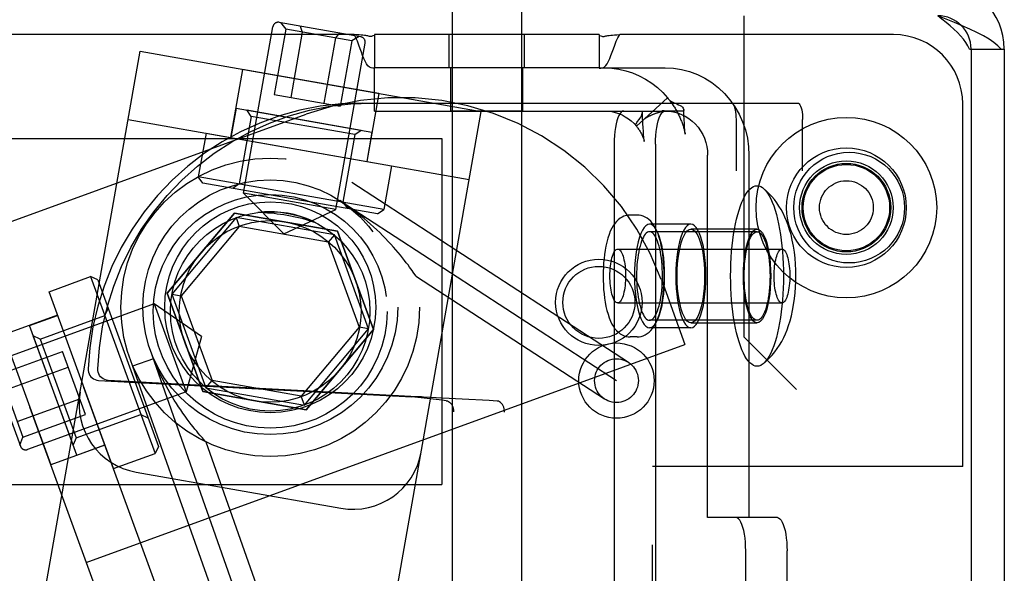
# Model space of a CAD drawing. Header units: inches. Extents: x 0 to 236, y 0 to 153.
# Tile 29 of 35: x 172.93 to 174.7, y 52.48 to 53.48. Entities that reach past the tile are written whole.
import ezdxf

# ---------------------------------------------------------------- set-up
doc = ezdxf.new("R2010")
doc.units = ezdxf.units.IN
doc.header["$LTSCALE"] = 12.986111
doc.header["$MEASUREMENT"] = 0
doc.linetypes.add('HIDDEN', pattern=[0.2, 0.1, -0.1])
for name, color, linetype in [('02___PRT_ALL_AXES', 7, 'CONTINUOUS'), ('03___PRT_ALL_CURVES', 7, 'CONTINUOUS'), ('DEFAULT_2', 8, 'HIDDEN')]:
    doc.layers.add(name, color=color, linetype=linetype)

msp = doc.modelspace()

# ---------------------------------------------------------------- linework, layer by layer
at = {"layer": '02___PRT_ALL_AXES', "color": 8, "linetype": 'HIDDEN'}
for p, q in [((173.7058, 53.5036), (173.7058, 50.0536)), ((173.8308, 53.5036), (173.8308, 50.0536)), ((174.2323, 53.4876), (174.2323, 52.9076)), ((173.7003, 53.3936), (173.7003, 53.4536)), ((173.8363, 53.4536), (173.7003, 53.4536)), ((173.8363, 53.3936), (173.8363, 53.4536)), ((173.3275, 53.3909), (173.3058, 53.2678)), ((173.5737, 53.3475), (173.3275, 53.3909)), ((173.8363, 53.3936), (173.7003, 53.3936)), ((173.7033, 53.3156), (173.7033, 53.3936)), ((173.8333, 53.3156), (173.8333, 53.3936)), ((173.5737, 53.3475), (173.552, 53.2244)), ((173.3157, 53.3209), (173.3063, 53.2678)), ((173.3157, 53.3209), (173.5609, 53.2777)), ((173.8333, 53.3156), (173.7033, 53.3156)), ((174.6273, 52.6736), (174.6273, 53.3286)), ((173.2615, 53.2757), (173.2476, 53.1969)), ((173.2615, 53.2757), (173.5963, 53.2166)), ((173.5609, 53.2777), (173.5515, 53.2245)), ((173.5963, 53.2166), (173.5824, 53.1378)), ((173.3127, 53.1313), (173.1911, 52.9865)), ((173.4989, 53.0985), (173.3127, 53.1313)), ((174.0395, 53.1276), (174.0271, 53.1276)), ((174.1366, 53.1111), (174.062, 53.1111)), ((174.2561, 53.1021), (174.1366, 53.1021)), ((173.5635, 52.9208), (173.4989, 53.0985)), ((172.9781, 52.9892), (173.0532, 53.0166)), ((173.0944, 52.6697), (172.9781, 52.9892)), ((173.1911, 52.9865), (173.2558, 52.8088)), ((172.9935, 52.947), (172.8957, 52.9114)), ((172.9429, 52.928), (172.9936, 52.9465)), ((173.0281, 52.694), (172.9429, 52.928)), ((174.1366, 52.9241), (174.062, 52.9241)), ((174.1366, 52.9331), (174.2561, 52.9331)), ((172.8957, 52.9114), (172.9812, 52.6765)), ((173.442, 52.776), (173.5635, 52.9208)), ((174.0395, 52.9076), (174.0271, 52.9076)), ((174.3273, 52.8126), (174.2323, 52.9076)), ((173.2558, 52.8088), (173.442, 52.776)), ((174.3273, 51.0946), (174.3273, 52.8126)), ((173.079, 52.712), (172.9812, 52.6765)), ((173.0281, 52.694), (173.0788, 52.7125)), ((173.0944, 52.6697), (173.1695, 52.6971)), ((174.0673, 51.2336), (174.0673, 52.6736)), ((174.6273, 52.6736), (174.0673, 52.6736))]:
    msp.add_line(p, q, dxfattribs=at)
for points in [[(173.4595, 53.1138), (173.4541, 53.1165), (173.4486, 53.1189), (173.4431, 53.1212), (173.4375, 53.1233), (173.4318, 53.1252), (173.4261, 53.1269), (173.4203, 53.1284), (173.4145, 53.1298), (173.4086, 53.1309), (173.4027, 53.1319), (173.3967, 53.1326), (173.3908, 53.1331), (173.3848, 53.1335), (173.3788, 53.1336), (173.3728, 53.1336), (173.3668, 53.1333), (173.3609, 53.1329), (173.3549, 53.1322)], [(173.4595, 53.1138), (173.4539, 53.1156), (173.4484, 53.1174), (173.4427, 53.119), (173.437, 53.1206), (173.4313, 53.122), (173.4255, 53.1234), (173.4196, 53.1247), (173.4138, 53.1259), (173.4079, 53.127), (173.402, 53.128), (173.3961, 53.1289), (173.3901, 53.1296), (173.3842, 53.1303), (173.3783, 53.1309), (173.3724, 53.1314), (173.3666, 53.1318), (173.3607, 53.1321), (173.3549, 53.1322)], [(174.062, 53.1111), (174.0587, 53.1104), (174.0554, 53.1084), (174.0523, 53.1051), (174.0493, 53.1004), (174.0464, 53.0946), (174.0438, 53.0876), (174.0415, 53.0796), (174.0395, 53.0708), (174.0378, 53.0611), (174.0364, 53.0508), (174.0354, 53.04), (174.0348, 53.0289), (174.0346, 53.0176), (174.0348, 53.0064), (174.0354, 52.9953), (174.0364, 52.9845), (174.0378, 52.9742), (174.0395, 52.9645), (174.0415, 52.9556), (174.0438, 52.9477), (174.0464, 52.9407), (174.0493, 52.9349), (174.0523, 52.9302), (174.0554, 52.9269), (174.0587, 52.9248), (174.062, 52.9241)], [(174.062, 52.9241), (174.0653, 52.9248), (174.0685, 52.9269), (174.0717, 52.9302), (174.0747, 52.9349), (174.0775, 52.9407), (174.0801, 52.9477), (174.0824, 52.9556), (174.0845, 52.9645), (174.0862, 52.9742), (174.0875, 52.9845), (174.0885, 52.9953), (174.0891, 53.0064), (174.0893, 53.0176), (174.0891, 53.0289), (174.0885, 53.04), (174.0875, 53.0508), (174.0862, 53.0611), (174.0845, 53.0708), (174.0824, 53.0796), (174.0801, 53.0876), (174.0775, 53.0946), (174.0747, 53.1004), (174.0717, 53.1051), (174.0685, 53.1084), (174.0653, 53.1104), (174.062, 53.1111)], [(174.1366, 53.1111), (174.1332, 53.1104), (174.13, 53.1084), (174.1269, 53.1051), (174.1239, 53.1004), (174.121, 53.0946), (174.1184, 53.0876), (174.1161, 53.0796), (174.1141, 53.0708), (174.1124, 53.0611), (174.111, 53.0508), (174.11, 53.04), (174.1094, 53.0289), (174.1092, 53.0176), (174.1094, 53.0064), (174.11, 52.9953), (174.111, 52.9845), (174.1124, 52.9742), (174.1141, 52.9645), (174.1161, 52.9556), (174.1184, 52.9477), (174.121, 52.9407), (174.1239, 52.9349), (174.1269, 52.9302), (174.13, 52.9269), (174.1332, 52.9248), (174.1366, 52.9241)], [(174.1366, 52.9331), (174.1333, 52.9339), (174.1302, 52.936), (174.1271, 52.9396), (174.1242, 52.9445), (174.1215, 52.9506), (174.1191, 52.9579), (174.117, 52.9662), (174.1152, 52.9754), (174.1137, 52.9853), (174.1127, 52.9958), (174.1121, 53.0066), (174.1119, 53.0176), (174.1121, 53.0287), (174.1127, 53.0395), (174.1137, 53.05), (174.1152, 53.0599), (174.117, 53.0691), (174.1191, 53.0774), (174.1215, 53.0847), (174.1242, 53.0908), (174.1271, 53.0957), (174.1302, 53.0993), (174.1333, 53.1014), (174.1366, 53.1021)], [(174.1366, 52.9241), (174.1399, 52.9248), (174.1431, 52.9269), (174.1463, 52.9302), (174.1493, 52.9349), (174.1521, 52.9407), (174.1547, 52.9477), (174.157, 52.9556), (174.1591, 52.9645), (174.1608, 52.9742), (174.1621, 52.9845), (174.1631, 52.9953), (174.1637, 53.0064), (174.1639, 53.0176), (174.1637, 53.0289), (174.1631, 53.04), (174.1621, 53.0508), (174.1608, 53.0611), (174.1591, 53.0708), (174.157, 53.0796), (174.1547, 53.0876), (174.1521, 53.0946), (174.1493, 53.1004), (174.1463, 53.1051), (174.1431, 53.1084), (174.1399, 53.1104), (174.1366, 53.1111)], [(174.1366, 53.1021), (174.1398, 53.1014), (174.143, 53.0993), (174.146, 53.0957), (174.1489, 53.0908), (174.1516, 53.0847), (174.154, 53.0774), (174.1562, 53.0691), (174.158, 53.0599), (174.1594, 53.05), (174.1604, 53.0395), (174.1611, 53.0287), (174.1613, 53.0176), (174.1611, 53.0066), (174.1604, 52.9958), (174.1594, 52.9853), (174.158, 52.9754), (174.1562, 52.9662), (174.154, 52.9579), (174.1516, 52.9506), (174.1489, 52.9445), (174.146, 52.9396), (174.143, 52.936), (174.1398, 52.9339), (174.1366, 52.9331)], [(174.2561, 52.9331), (174.2529, 52.9339), (174.2497, 52.936), (174.2467, 52.9396), (174.2438, 52.9445), (174.2411, 52.9506), (174.2386, 52.9579), (174.2365, 52.9662), (174.2347, 52.9754), (174.2333, 52.9853), (174.2322, 52.9958), (174.2316, 53.0066), (174.2314, 53.0176), (174.2316, 53.0287), (174.2322, 53.0395), (174.2333, 53.05), (174.2347, 53.0599), (174.2365, 53.0691), (174.2386, 53.0774), (174.2411, 53.0847), (174.2438, 53.0908), (174.2467, 53.0957), (174.2497, 53.0993), (174.2529, 53.1014), (174.2561, 53.1021)], [(174.2561, 53.1021), (174.2594, 53.1014), (174.2625, 53.0993), (174.2656, 53.0957), (174.2685, 53.0908), (174.2711, 53.0847), (174.2736, 53.0774), (174.2757, 53.0691), (174.2775, 53.0599), (174.2789, 53.05), (174.28, 53.0395), (174.2806, 53.0287), (174.2808, 53.0176), (174.2806, 53.0066), (174.28, 52.9958), (174.2789, 52.9853), (174.2775, 52.9754), (174.2757, 52.9662), (174.2736, 52.9579), (174.2711, 52.9506), (174.2685, 52.9445), (174.2656, 52.9396), (174.2625, 52.936), (174.2594, 52.9339), (174.2561, 52.9331)], [(174.062, 53.0976), (174.06, 53.0974), (174.0581, 53.0966), (174.0562, 53.0952), (174.0544, 53.0933), (174.0526, 53.0909), (174.0508, 53.088), (174.0492, 53.0846), (174.0476, 53.0808), (174.0461, 53.0765), (174.0448, 53.0718), (174.0435, 53.0668), (174.0424, 53.0614), (174.0414, 53.0557), (174.0406, 53.0498), (174.0399, 53.0436), (174.0393, 53.0373), (174.0389, 53.0308), (174.0387, 53.0243), (174.0386, 53.0176)], [(174.0854, 53.0176), (174.0853, 53.0243), (174.085, 53.0308), (174.0846, 53.0373), (174.0841, 53.0436), (174.0834, 53.0498), (174.0825, 53.0557), (174.0816, 53.0614), (174.0804, 53.0668), (174.0792, 53.0718), (174.0778, 53.0765), (174.0763, 53.0808), (174.0748, 53.0846), (174.0731, 53.088), (174.0714, 53.0909), (174.0696, 53.0933), (174.0677, 53.0952), (174.0658, 53.0966), (174.0639, 53.0974), (174.062, 53.0976)], [(174.0386, 53.0176), (174.0387, 53.011), (174.0389, 53.0045), (174.0393, 52.998), (174.0399, 52.9917), (174.0406, 52.9855), (174.0414, 52.9796), (174.0424, 52.9739), (174.0435, 52.9685), (174.0448, 52.9635), (174.0461, 52.9588), (174.0476, 52.9545), (174.0492, 52.9507), (174.0508, 52.9473), (174.0526, 52.9444), (174.0544, 52.942), (174.0562, 52.9401), (174.0581, 52.9387), (174.06, 52.9379), (174.062, 52.9376)], [(174.062, 52.9376), (174.0639, 52.9379), (174.0658, 52.9387), (174.0677, 52.9401), (174.0696, 52.942), (174.0714, 52.9444), (174.0731, 52.9473), (174.0748, 52.9507), (174.0763, 52.9545), (174.0778, 52.9588), (174.0792, 52.9635), (174.0804, 52.9685), (174.0816, 52.9739), (174.0825, 52.9796), (174.0834, 52.9855), (174.0841, 52.9917), (174.0846, 52.998), (174.085, 53.0045), (174.0853, 53.011), (174.0854, 53.0176)]]:
    msp.add_lwpolyline(points, dxfattribs=at)
for centre, radius in [((174.4173, 53.1411), 0.108), ((174.4223, 53.1411), 0.1), ((174.4173, 53.1411), 0.0845), ((174.4173, 53.1411), 0.08), ((173.3773, 52.9536), 0.211), ((173.3773, 52.9536), 0.18), ((173.3773, 52.9536), 0.164), ((173.9705, 52.97), 0.078), ((173.9705, 52.97), 0.065), ((174.0023, 52.8286), 0.068)]:
    msp.add_circle(centre, radius, dxfattribs=at)
at = {"layer": '03___PRT_ALL_CURVES', "color": 8, "linetype": 'HIDDEN'}
for p, q in [((173.5029, 53.1539), (174.0023, 52.8286)), ((173.3659, 52.3023), (173.1605, 52.8846))]:
    msp.add_line(p, q, dxfattribs=at)
msp.add_circle((173.3774, 52.9611), 0.23, dxfattribs=at)
at = {"layer": 'DEFAULT_2', "color": 8, "linetype": 'HIDDEN'}
for p, q in [((173.5405, 53.4499), (173.3937, 53.4757)), ((173.3957, 53.4754), (173.4054, 53.4635)), ((173.3292, 53.1673), (173.3821, 53.4676)), ((173.4054, 53.4635), (173.3845, 53.3453)), ((173.5248, 53.4425), (173.4054, 53.4635)), ((173.4352, 53.4583), (173.4144, 53.3401)), ((173.4313, 53.4691), (173.4352, 53.4583)), ((173.5023, 53.4566), (173.4949, 53.4477)), ((173.5286, 53.4536), (172.6564, 53.4536)), ((173.4949, 53.4477), (173.4741, 53.3296)), ((173.5248, 53.4425), (173.5039, 53.3243)), ((173.5379, 53.4503), (173.5248, 53.4425)), ((173.5347, 53.4415), (173.5318, 53.4478)), ((173.5653, 53.4536), (173.5653, 53.3936)), ((173.9713, 53.4536), (173.5653, 53.4536)), ((173.9713, 53.4536), (173.9713, 53.3936)), ((173.98, 53.4504), (173.982, 53.4509)), ((173.9919, 53.4526), (173.9952, 53.4529)), ((174.002, 53.4415), (174.0049, 53.4478)), ((174.5023, 53.4536), (174.0081, 53.4536)), ((172.0358, 47.1454), (173.1429, 53.4235)), ((173.1429, 53.4235), (173.7584, 53.315)), ((173.4956, 53.1379), (173.5486, 53.4383)), ((173.5421, 53.4217), (173.5398, 53.4281)), ((174.6394, 53.4276), (174.6965, 53.4276)), ((174.6423, 53.4276), (174.6423, 50.4796)), ((174.6965, 53.4276), (174.7023, 53.4276)), ((174.7023, 53.4276), (174.7023, 50.4796)), ((173.5653, 53.3156), (173.5653, 53.3936)), ((173.5653, 53.3936), (173.5653, 53.393)), ((173.9713, 53.3936), (173.5653, 53.3936)), ((173.5653, 53.3936), (173.5653, 53.3936)), ((173.9713, 53.3936), (173.9713, 53.393)), ((173.9713, 53.3936), (174.0904, 53.3936)), ((173.3845, 53.3453), (173.5039, 53.3243)), ((174.0947, 53.3394), (174.0385, 53.2882)), ((174.0947, 53.3394), (174.0959, 53.3377)), ((172.6514, 47.0368), (173.7584, 53.315)), ((173.343, 53.306), (173.3349, 53.3175)), ((173.3349, 53.3175), (173.5417, 53.2811)), ((173.5434, 53.3301), (174.3295, 53.3301)), ((173.5653, 53.3156), (174.0904, 53.3156)), ((174.049, 53.3137), (174.0486, 53.3156)), ((174.1232, 53.3156), (174.0904, 53.3156)), ((174.124, 53.309), (174.1236, 53.3182)), ((172.8316, 53.0876), (173.4424, 53.3099)), ((173.1211, 53.3004), (173.7367, 53.1919)), ((173.343, 53.306), (173.3215, 53.1838)), ((173.5301, 53.273), (173.343, 53.306)), ((174.0494, 53.3058), (174.049, 53.3137)), ((174.05, 53.2934), (174.0494, 53.3058)), ((174.1245, 53.3), (174.124, 53.309)), ((174.1249, 53.2931), (174.1245, 53.3)), ((174.2187, 50.6101), (174.2187, 53.3001)), ((174.3383, 50.6101), (174.3383, 53.3001)), ((173.5301, 53.273), (173.5417, 53.2811)), ((174.0385, 53.2882), (174.0376, 53.2888)), ((174.0506, 53.2847), (174.05, 53.2934)), ((174.0509, 53.2797), (174.0506, 53.2847)), ((174.0512, 53.275), (174.0509, 53.2797)), ((174.1252, 53.2883), (174.1249, 53.2931)), ((174.1254, 53.2852), (174.1252, 53.2883)), ((174.1256, 53.2823), (174.1254, 53.2852)), ((174.1258, 53.2795), (174.1256, 53.2823)), ((172.6873, 53.2661), (173.6873, 53.2661)), ((173.5301, 53.273), (173.5086, 53.1509)), ((173.6873, 53.2661), (173.6873, 52.6411)), ((174.0514, 53.2719), (174.0512, 53.275)), ((174.0517, 53.2691), (174.0514, 53.2719)), ((173.9979, 53.2556), (173.9979, 50.6556)), ((174.0725, 53.2556), (174.0725, 50.6556)), ((174.1669, 52.5811), (174.1669, 53.2356)), ((174.2415, 53.2356), (174.2415, 52.5811)), ((173.2557, 53.1853), (173.2476, 53.1969)), ((173.5824, 53.1378), (173.2476, 53.1969)), ((173.5708, 53.1297), (173.2557, 53.1853)), ((173.3215, 53.1838), (173.3099, 53.1757)), ((173.5244, 53.187), (174.0239, 52.8617)), ((173.402, 53.0935), (173.3292, 53.1673)), ((173.4956, 53.1379), (173.3292, 53.1673)), ((173.402, 53.0935), (173.4956, 53.1379)), ((173.5086, 53.1509), (173.5167, 53.1393)), ((173.5708, 53.1297), (173.5824, 53.1378)), ((173.4851, 51.5961), (172.9293, 53.1231)), ((173.1911, 52.9865), (173.3127, 53.1313)), ((173.3156, 53.1232), (173.1996, 52.985)), ((173.3127, 53.1313), (173.4989, 53.0985)), ((173.3156, 53.1232), (173.3215, 53.1069)), ((173.4933, 53.0919), (173.3156, 53.1232)), ((173.3215, 53.1069), (173.2167, 52.982)), ((173.4822, 53.0786), (173.3215, 53.1069)), ((173.3874, 51.5606), (172.8316, 53.0876)), ((173.4933, 53.0919), (173.4822, 53.0786)), ((173.555, 52.9223), (173.4933, 53.0919)), ((173.4989, 53.0985), (173.5635, 52.9208)), ((174.2561, 53.0976), (174.062, 53.0976)), ((173.4822, 53.0786), (173.5379, 52.9253)), ((174.0046, 53.0661), (174.3011, 53.0661)), ((173.0532, 53.0166), (173.1695, 52.6971)), ((173.0661, 53.0106), (173.0532, 53.0166)), ((173.6386, 53.0203), (173.6356, 53.0246)), ((173.6411, 53.0167), (173.9808, 52.7955)), ((173.0661, 53.0106), (173.1755, 52.7099)), ((174.0833, 53.0111), (174.126, 52.8936)), ((173.2558, 52.8088), (173.1911, 52.9865)), ((173.1996, 52.985), (173.2614, 52.8154)), ((173.1996, 52.985), (173.2167, 52.982)), ((173.2167, 52.982), (173.2725, 52.8287)), ((173.168, 52.9674), (172.8814, 52.8631)), ((173.0789, 52.9461), (173.0849, 52.9589)), ((173.2533, 52.9085), (173.168, 52.9674)), ((173.168, 52.9674), (173.2258, 52.8086)), ((174.0046, 52.9691), (174.3011, 52.9691)), ((172.9624, 52.9037), (173.0789, 52.9461)), ((173.5379, 52.9253), (173.4331, 52.8004)), ((173.555, 52.9223), (173.5379, 52.9253)), ((174.2561, 52.9376), (174.062, 52.9376)), ((173.0214, 52.7124), (172.9496, 52.9097)), ((172.9624, 52.9037), (172.9496, 52.9097)), ((173.2533, 52.9085), (173.2258, 52.8086)), ((173.439, 52.7841), (173.555, 52.9223)), ((173.5635, 52.9208), (173.442, 52.776)), ((172.9624, 52.9037), (173.0274, 52.7252)), ((173.0454, 52.5003), (174.126, 52.8936)), ((172.8897, 52.8403), (173.0024, 52.8814)), ((173.0439, 52.7674), (173.0024, 52.8814)), ((172.9, 52.8119), (173.0128, 52.8529)), ((173.1666, 52.8682), (173.129, 52.855)), ((173.129, 52.855), (173.3287, 52.2892)), ((172.8754, 52.8502), (172.9264, 52.7102)), ((172.8897, 52.8403), (172.9311, 52.7264)), ((173.0674, 52.8291), (173.6332, 52.7992)), ((173.6881, 52.7972), (173.0848, 52.8291)), ((173.2614, 52.8154), (173.2725, 52.8287)), ((173.4331, 52.8004), (173.2725, 52.8287)), ((173.2258, 52.8086), (172.9392, 52.7043)), ((173.442, 52.776), (173.2558, 52.8088)), ((173.2614, 52.8154), (173.439, 52.7841)), ((173.439, 52.7841), (173.4331, 52.8004)), ((173.6506, 52.7992), (173.6332, 52.7992)), ((173.6659, 52.7957), (173.6332, 52.7992)), ((172.9208, 52.7549), (173.0335, 52.7959)), ((173.7238, 52.7952), (173.6881, 52.7972)), ((172.9311, 52.7264), (173.0439, 52.7674)), ((173.0274, 52.7252), (173.1439, 52.7676)), ((173.1439, 52.7676), (173.1567, 52.7616)), ((173.7081, 51.1378), (173.7081, 52.7725)), ((173.8004, 51.1386), (173.8004, 52.7717)), ((172.9257, 52.7121), (172.9311, 52.7264)), ((173.0274, 52.7252), (173.0214, 52.7124)), ((173.2612, 52.7179), (173.2596, 52.7197)), ((173.2612, 52.7179), (173.4032, 52.3155)), ((173.1755, 52.7099), (173.1695, 52.6971)), ((173.1357, 52.6632), (173.505, 52.5981)), ((172.6873, 52.6411), (173.6873, 52.6411)), ((174.2181, 52.5811), (174.1669, 52.5811)), ((174.2927, 52.5811), (174.2181, 52.5811)), ((174.2356, 51.8941), (174.2356, 52.5211)), ((174.3102, 51.8941), (174.3102, 52.5211))]:
    msp.add_line(p, q, dxfattribs=at)
for points in [[(174.6965, 53.4276), (174.6909, 53.4336), (174.6837, 53.4396), (174.6748, 53.4456), (174.6645, 53.4516), (174.6529, 53.4576), (174.6401, 53.4636), (174.6265, 53.4696), (174.6122, 53.4756), (174.5974, 53.4816), (174.5823, 53.4876)], [(174.6394, 53.4276), (174.6366, 53.4336), (174.633, 53.4396), (174.6286, 53.4456), (174.6234, 53.4516), (174.6176, 53.4576), (174.6112, 53.4636), (174.6044, 53.4696), (174.5972, 53.4756), (174.5898, 53.4816), (174.5823, 53.4876)], [(173.5398, 53.4281), (173.5373, 53.4348), (173.5347, 53.4415), (173.5318, 53.4478), (173.5286, 53.4536)], [(173.5415, 53.4529), (173.5377, 53.4532), (173.5334, 53.4534), (173.5286, 53.4536)], [(173.5547, 53.4509), (173.5534, 53.4512), (173.5518, 53.4515), (173.5499, 53.4519), (173.5475, 53.4522), (173.5447, 53.4526), (173.5414, 53.4529), (173.5377, 53.4532), (173.5334, 53.4534)], [(173.5611, 53.4507), (173.5599, 53.4503), (173.5589, 53.4501), (173.5581, 53.4501), (173.5574, 53.4502), (173.5566, 53.4504), (173.5547, 53.4509)], [(173.5653, 53.4523), (173.5628, 53.4513), (173.5611, 53.4507), (173.5599, 53.4503), (173.5589, 53.4501)], [(173.9713, 53.393), (173.9743, 53.3928), (173.9772, 53.3934), (173.9802, 53.395), (173.9831, 53.3976), (173.9857, 53.4011), (173.9881, 53.4054), (173.9903, 53.4103), (173.9924, 53.4158), (173.9946, 53.4217), (173.9968, 53.4281), (173.9993, 53.4348), (174.002, 53.4415), (174.0049, 53.4478), (174.0081, 53.4536)], [(173.9713, 53.4523), (173.9738, 53.4513), (173.9756, 53.4507), (173.9768, 53.4503), (173.9777, 53.4501), (173.9785, 53.4501), (173.9793, 53.4502), (173.98, 53.4504)], [(173.9756, 53.4507), (173.9768, 53.4503), (173.9777, 53.4501)], [(173.9809, 53.4506), (173.982, 53.4509), (173.9832, 53.4512), (173.9848, 53.4515), (173.9867, 53.4519), (173.9891, 53.4522), (173.9919, 53.4526), (173.9952, 53.4529), (173.999, 53.4532), (174.0032, 53.4534)], [(173.999, 53.4532), (174.0032, 53.4534), (174.0081, 53.4536)], [(173.5464, 53.4103), (173.5442, 53.4158), (173.5421, 53.4217)], [(173.5653, 53.393), (173.5624, 53.3928), (173.5594, 53.3934), (173.5564, 53.395), (173.5536, 53.3975), (173.551, 53.4011), (173.5486, 53.4054), (173.5464, 53.4103)], [(173.9808, 53.3936), (173.9937, 53.3931), (174.0065, 53.3913), (174.0191, 53.3885), (174.0314, 53.3845), (174.0434, 53.3794), (174.0549, 53.3733), (174.0659, 53.3662), (174.0762, 53.3582), (174.0858, 53.3492), (174.0947, 53.3394)], [(174.0904, 53.3936), (174.1053, 53.3929), (174.1199, 53.3906), (174.1343, 53.3868), (174.1483, 53.3816), (174.1617, 53.375), (174.1744, 53.367), (174.1863, 53.3578), (174.1973, 53.3474), (174.2072, 53.3359), (174.2161, 53.3234), (174.2237, 53.3101), (174.23, 53.2961), (174.235, 53.2815), (174.2386, 53.2665), (174.2408, 53.2512), (174.2415, 53.2356)], [(174.0959, 53.3377), (174.0965, 53.337), (174.0989, 53.3348), (174.1018, 53.3329), (174.105, 53.3312), (174.1082, 53.3297), (174.1113, 53.3283), (174.1143, 53.3269), (174.117, 53.3256), (174.1194, 53.3241), (174.1214, 53.3226), (174.1228, 53.3209), (174.1235, 53.3191), (174.1236, 53.3182)], [(174.0959, 53.3377), (174.0963, 53.3373), (174.0973, 53.336), (174.0984, 53.3346), (174.0994, 53.3332), (174.1005, 53.3318), (174.1016, 53.3303), (174.1026, 53.3287), (174.1037, 53.3272), (174.1048, 53.3256), (174.1059, 53.3239), (174.1069, 53.3223), (174.108, 53.3206), (174.109, 53.3189), (174.11, 53.3171), (174.111, 53.3154), (174.1119, 53.3136), (174.1129, 53.3118), (174.1138, 53.3101), (174.1147, 53.3083), (174.1156, 53.3065), (174.1164, 53.3047), (174.1172, 53.3029), (174.118, 53.3011), (174.1187, 53.2993), (174.1194, 53.2975), (174.1201, 53.2958), (174.1208, 53.2941), (174.1214, 53.2924), (174.122, 53.2907), (174.1225, 53.289), (174.123, 53.2874), (174.1235, 53.2858), (174.124, 53.2843), (174.1244, 53.2828), (174.1247, 53.2814), (174.1251, 53.28), (174.1254, 53.2788), (174.1256, 53.2776), (174.1259, 53.2765), (174.1261, 53.2755), (174.1262, 53.2748), (174.1263, 53.2743)], [(173.5434, 53.3301), (173.5054, 53.3287), (173.4678, 53.3243), (173.4306, 53.317), (173.3941, 53.3069), (173.3584, 53.2939), (173.3238, 53.2783), (173.2905, 53.26), (173.2587, 53.2392), (173.2285, 53.216), (173.2002, 53.1906), (173.1739, 53.163), (173.1498, 53.1335), (173.1279, 53.1022), (173.1085, 53.0693), (173.0917, 53.035), (173.0775, 52.9995), (173.066, 52.963), (173.0574, 52.9257), (173.0516, 52.8881), (173.0486, 52.8499)], [(173.066, 52.8499), (173.069, 52.8881), (173.0748, 52.9257), (173.0834, 52.963), (173.0949, 52.9995), (173.1091, 53.035), (173.1259, 53.0693), (173.1453, 53.1022), (173.1672, 53.1335), (173.1913, 53.163), (173.2176, 53.1906), (173.2459, 53.216), (173.2761, 53.2392), (173.3079, 53.26), (173.3412, 53.2783), (173.3758, 53.2939), (173.4115, 53.3069), (173.448, 53.317), (173.4852, 53.3243), (173.5228, 53.3287), (173.5608, 53.3301)], [(173.9808, 53.3156), (173.9874, 53.3154), (173.9938, 53.3145), (174.0002, 53.313), (174.0064, 53.311), (174.0125, 53.3085), (174.0183, 53.3054), (174.0239, 53.3018), (174.0291, 53.2977), (174.034, 53.2932), (174.0385, 53.2882)], [(174.0155, 53.3156), (174.0132, 53.3151), (174.0109, 53.3136), (174.0088, 53.3111), (174.0067, 53.3076), (174.0048, 53.3032), (174.0031, 53.2981), (174.0016, 53.2922), (174.0003, 53.2856), (173.9993, 53.2786), (173.9985, 53.2712), (173.9981, 53.2635), (173.9979, 53.2556)], [(174.0529, 53.3017), (174.0529, 53.3017), (174.0531, 53.3018), (174.0534, 53.302), (174.0539, 53.3023), (174.0545, 53.3027), (174.0551, 53.3031), (174.0558, 53.3035), (174.0565, 53.3039), (174.0572, 53.3043), (174.058, 53.3047), (174.0587, 53.3051), (174.0596, 53.3056), (174.0604, 53.306), (174.0613, 53.3064), (174.0622, 53.3069), (174.0632, 53.3074), (174.0641, 53.3078), (174.0651, 53.3082), (174.0661, 53.3087), (174.0671, 53.3091), (174.0681, 53.3095), (174.0691, 53.31), (174.0701, 53.3104), (174.0711, 53.3108), (174.0721, 53.3111), (174.0731, 53.3115), (174.0741, 53.3119), (174.0751, 53.3122), (174.0761, 53.3125), (174.077, 53.3129), (174.078, 53.3132), (174.0789, 53.3135), (174.0798, 53.3137), (174.0807, 53.314), (174.0816, 53.3142), (174.0824, 53.3145), (174.0832, 53.3147), (174.084, 53.3149), (174.0848, 53.3151), (174.0856, 53.3152), (174.0863, 53.3154), (174.087, 53.3155), (174.0876, 53.3156), (174.0882, 53.3157), (174.0886, 53.3158), (174.0887, 53.3158)], [(174.0725, 53.2556), (174.0727, 53.2635), (174.0731, 53.2712), (174.0739, 53.2786), (174.0749, 53.2856), (174.0762, 53.2922), (174.0777, 53.2981), (174.0794, 53.3032), (174.0813, 53.3076), (174.0834, 53.3111), (174.0855, 53.3136), (174.0878, 53.3151), (174.0901, 53.3156)], [(174.0887, 53.3158), (174.0888, 53.3158), (174.0888, 53.3158), (174.0884, 53.3158), (174.0879, 53.3158), (174.0872, 53.3157), (174.0864, 53.3157), (174.0856, 53.3157), (174.0848, 53.3157), (174.0839, 53.3156)], [(174.0904, 53.3156), (174.098, 53.3153), (174.1054, 53.3141), (174.1126, 53.3122), (174.1197, 53.3096), (174.1265, 53.3062), (174.1329, 53.3022), (174.139, 53.2975), (174.1445, 53.2922), (174.1496, 53.2864), (174.154, 53.2801), (174.1579, 53.2734), (174.1611, 53.2663), (174.1636, 53.2589), (174.1655, 53.2513), (174.1666, 53.2435), (174.1669, 53.2356)], [(174.1236, 53.3182), (174.1236, 53.3174), (174.1232, 53.3156)], [(174.2187, 53.3001), (174.2186, 53.3049), (174.2183, 53.3094), (174.2178, 53.3138), (174.217, 53.3178), (174.2162, 53.3214), (174.2151, 53.3244), (174.2139, 53.3269), (174.2127, 53.3287), (174.2113, 53.3298), (174.21, 53.3301)], [(174.3295, 53.3301), (174.3309, 53.3298), (174.3322, 53.3287), (174.3335, 53.3269), (174.3346, 53.3244), (174.3357, 53.3214), (174.3366, 53.3178), (174.3373, 53.3138), (174.3378, 53.3094), (174.3381, 53.3049), (174.3383, 53.3001)], [(174.0403, 53.2965), (174.0431, 53.3003), (174.0446, 53.3024), (174.046, 53.3047), (174.0473, 53.307), (174.0482, 53.3094), (174.0488, 53.3117), (174.049, 53.3137)], [(174.0577, 53.3057), (174.057, 53.3051), (174.0563, 53.3044), (174.0555, 53.3038), (174.0548, 53.3032), (174.0542, 53.3027), (174.0537, 53.3023), (174.0533, 53.3019), (174.053, 53.3017), (174.0529, 53.3017)], [(174.0376, 53.2888), (174.0372, 53.2895), (174.0372, 53.2905), (174.0375, 53.2917), (174.0382, 53.2931), (174.0392, 53.2948), (174.0403, 53.2965)], [(174.0376, 53.2888), (174.0383, 53.288), (174.0392, 53.2869), (174.0401, 53.2857), (174.0411, 53.2844), (174.042, 53.2831), (174.043, 53.2817), (174.0439, 53.2804), (174.0448, 53.2789), (174.0456, 53.2775), (174.0465, 53.276), (174.0473, 53.2745), (174.048, 53.273), (174.0487, 53.2715), (174.0494, 53.2701), (174.05, 53.2686), (174.0506, 53.2672), (174.0511, 53.2659), (174.0515, 53.2646), (174.0519, 53.2634), (174.0522, 53.2623), (174.0524, 53.2615), (174.0526, 53.2608), (174.0526, 53.2607)], [(174.1263, 53.2743), (174.1263, 53.2743), (174.1263, 53.274), (174.1263, 53.2741), (174.1263, 53.2745), (174.1262, 53.2751), (174.1261, 53.276), (174.126, 53.2771), (174.1259, 53.2783), (174.1258, 53.2795)], [(174.0526, 53.2607), (174.0526, 53.2605), (174.0526, 53.2605), (174.0526, 53.2608), (174.0525, 53.2614), (174.0524, 53.2622), (174.0523, 53.2631), (174.0522, 53.2641), (174.052, 53.2653), (174.0519, 53.2665), (174.0518, 53.2678), (174.0517, 53.2691)], [(174.2084, 53.0176), (174.2086, 53.0288), (174.2089, 53.0398), (174.2094, 53.0508), (174.2102, 53.0616), (174.2112, 53.0722), (174.2124, 53.0826), (174.2138, 53.0926), (174.2154, 53.1023), (174.2172, 53.1116), (174.2191, 53.1205), (174.2213, 53.1289), (174.2236, 53.1368), (174.226, 53.1441), (174.2286, 53.1508), (174.2313, 53.1569), (174.2342, 53.1624), (174.2371, 53.1672), (174.2401, 53.1712), (174.2432, 53.1746), (174.2464, 53.1772), (174.2496, 53.1791), (174.2529, 53.1803), (174.2561, 53.1806), (174.2594, 53.1803), (174.2626, 53.1791), (174.2658, 53.1772), (174.2673, 53.1761)], [(174.3261, 53.0176), (174.326, 53.0281), (174.3255, 53.0387), (174.3246, 53.0496), (174.3234, 53.0606), (174.3217, 53.0718), (174.3197, 53.0826), (174.3174, 53.0923), (174.3149, 53.1013), (174.3122, 53.1094), (174.3094, 53.117), (174.3063, 53.1241), (174.303, 53.131), (174.2994, 53.1376), (174.2956, 53.144), (174.2916, 53.1499), (174.2874, 53.1556), (174.2828, 53.161), (174.278, 53.1662), (174.2728, 53.1713), (174.2673, 53.1761)], [(174.2673, 53.1761), (174.269, 53.1746), (174.2721, 53.1712), (174.2751, 53.1672), (174.278, 53.1624), (174.2809, 53.1569), (174.2836, 53.1508), (174.2862, 53.1441), (174.2886, 53.1368), (174.2909, 53.1289), (174.2931, 53.1205), (174.295, 53.1116), (174.2968, 53.1023), (174.2984, 53.0926), (174.2998, 53.0826), (174.301, 53.0722), (174.302, 53.0616), (174.3028, 53.0508), (174.3033, 53.0398), (174.3036, 53.0288), (174.3038, 53.0176)], [(173.6356, 53.0246), (173.6336, 53.0273), (173.6314, 53.0304), (173.6289, 53.0338), (173.6261, 53.0376), (173.623, 53.0416), (173.6197, 53.0458), (173.6162, 53.0503), (173.6124, 53.055), (173.6084, 53.0598), (173.6042, 53.0648), (173.5997, 53.0698), (173.5951, 53.075), (173.5903, 53.0802), (173.5854, 53.0854), (173.5803, 53.0907), (173.575, 53.0959), (173.5696, 53.1011), (173.564, 53.1063), (173.5584, 53.1114), (173.5526, 53.1165), (173.5467, 53.1215), (173.5407, 53.1264), (173.5346, 53.1312), (173.5284, 53.136), (173.5222, 53.1406), (173.5158, 53.1451), (173.5094, 53.1495), (173.5029, 53.1539)], [(174.0271, 53.1276), (174.0234, 53.1274), (174.0196, 53.1267), (174.0159, 53.1256), (174.0123, 53.124), (174.0088, 53.1218), (174.0054, 53.1192), (174.0022, 53.1161), (173.9992, 53.1125), (173.9964, 53.1084), (173.9938, 53.1038), (173.9912, 53.0984), (173.9889, 53.0924), (173.9867, 53.0858), (173.9848, 53.0787), (173.9832, 53.0715), (173.9819, 53.0642), (173.9808, 53.0567), (173.9799, 53.0491), (173.9792, 53.0414), (173.9787, 53.0335), (173.9784, 53.0256), (173.9783, 53.0176)], [(174.0883, 53.0176), (174.0882, 53.0258), (174.0879, 53.0338), (174.0874, 53.0418), (174.0866, 53.0497), (174.0857, 53.0575), (174.0845, 53.0651), (174.0831, 53.0725), (174.0815, 53.0798), (174.0795, 53.0869), (174.0773, 53.0935), (174.0749, 53.0993), (174.0724, 53.1045), (174.0698, 53.109), (174.067, 53.1129), (174.0641, 53.1164), (174.0609, 53.1194), (174.0576, 53.122), (174.0541, 53.124), (174.0506, 53.1256), (174.047, 53.1267), (174.0433, 53.1274), (174.0395, 53.1276)], [(174.2327, 53.0176), (174.2328, 53.0246), (174.2331, 53.0315), (174.2335, 53.0384), (174.2341, 53.045), (174.2349, 53.0515), (174.2358, 53.0576), (174.2369, 53.0635), (174.2382, 53.0691), (174.2396, 53.0742), (174.2411, 53.0789), (174.2427, 53.0832), (174.2444, 53.0869), (174.2462, 53.0901), (174.2481, 53.0928), (174.2501, 53.0949), (174.252, 53.0964), (174.2541, 53.0973), (174.2561, 53.0976)], [(174.2561, 53.0976), (174.2581, 53.0973), (174.2602, 53.0964), (174.2622, 53.0949), (174.2641, 53.0928), (174.266, 53.0901), (174.2678, 53.0869), (174.2695, 53.0832), (174.2711, 53.0789), (174.2726, 53.0742), (174.274, 53.0691), (174.2753, 53.0635), (174.2764, 53.0576), (174.2773, 53.0515), (174.2781, 53.045), (174.2787, 53.0384), (174.2791, 53.0315), (174.2794, 53.0246), (174.2795, 53.0176)], [(173.9904, 53.0176), (173.9905, 53.0221), (173.9907, 53.0266), (173.991, 53.0309), (173.9914, 53.0352), (173.9919, 53.0393), (173.9925, 53.0432), (173.9933, 53.0469), (173.9941, 53.0503), (173.995, 53.0535), (173.9961, 53.0564), (173.9971, 53.0589), (173.9983, 53.0611), (173.9995, 53.0629), (174.0007, 53.0643), (174.002, 53.0653), (174.0033, 53.0659), (174.0046, 53.0661)], [(174.0046, 53.0661), (174.0059, 53.0659), (174.0072, 53.0653), (174.0085, 53.0643), (174.0097, 53.0629), (174.0109, 53.0611), (174.0121, 53.0589), (174.0131, 53.0564), (174.0141, 53.0535), (174.0151, 53.0503), (174.0159, 53.0469), (174.0167, 53.0432), (174.0173, 53.0393), (174.0178, 53.0352), (174.0182, 53.0309), (174.0185, 53.0266), (174.0187, 53.0221), (174.0188, 53.0176)], [(174.2869, 53.0176), (174.2869, 53.0221), (174.2871, 53.0266), (174.2874, 53.0309), (174.2878, 53.0352), (174.2884, 53.0393), (174.289, 53.0432), (174.2897, 53.0469), (174.2906, 53.0503), (174.2915, 53.0535), (174.2925, 53.0564), (174.2936, 53.0589), (174.2947, 53.0611), (174.2959, 53.0629), (174.2972, 53.0643), (174.2984, 53.0653), (174.2997, 53.0659), (174.3011, 53.0661)], [(174.3011, 53.0661), (174.3024, 53.0659), (174.3037, 53.0653), (174.3049, 53.0643), (174.3062, 53.0629), (174.3074, 53.0611), (174.3085, 53.0589), (174.3096, 53.0564), (174.3106, 53.0535), (174.3115, 53.0503), (174.3124, 53.0469), (174.3131, 53.0432), (174.3137, 53.0393), (174.3143, 53.0352), (174.3147, 53.0309), (174.315, 53.0266), (174.3152, 53.0221), (174.3152, 53.0176)], [(173.6411, 53.0167), (173.6405, 53.0176), (173.6386, 53.0203)], [(173.9783, 53.0176), (173.9784, 53.0095), (173.9787, 53.0015), (173.9792, 52.9935), (173.9799, 52.9856), (173.9809, 52.9778), (173.982, 52.9702), (173.9834, 52.9628), (173.9851, 52.9555), (173.9871, 52.9484), (173.9893, 52.9418), (173.9916, 52.936), (173.9941, 52.9308), (173.9968, 52.9263), (173.9995, 52.9223), (174.0025, 52.9189), (174.0057, 52.9159), (174.009, 52.9133), (174.0124, 52.9113), (174.016, 52.9097), (174.0196, 52.9086), (174.0233, 52.9079), (174.0271, 52.9076)], [(174.0046, 52.9691), (174.0033, 52.9694), (174.002, 52.97), (174.0007, 52.971), (173.9995, 52.9724), (173.9983, 52.9742), (173.9971, 52.9764), (173.9961, 52.9789), (173.995, 52.9818), (173.9941, 52.985), (173.9933, 52.9884), (173.9925, 52.9921), (173.9919, 52.996), (173.9914, 53.0001), (173.991, 53.0044), (173.9907, 53.0087), (173.9905, 53.0132), (173.9904, 53.0176)], [(174.0188, 53.0176), (174.0187, 53.0132), (174.0185, 53.0087), (174.0182, 53.0044), (174.0178, 53.0001), (174.0173, 52.996), (174.0167, 52.9921), (174.0159, 52.9884), (174.0151, 52.985), (174.0141, 52.9818), (174.0131, 52.9789), (174.0121, 52.9764), (174.0109, 52.9742), (174.0097, 52.9724), (174.0085, 52.971), (174.0072, 52.97), (174.0059, 52.9694), (174.0046, 52.9691)], [(174.0395, 52.9076), (174.0432, 52.9079), (174.0469, 52.9086), (174.0506, 52.9097), (174.0542, 52.9113), (174.0578, 52.9135), (174.0611, 52.9161), (174.0644, 52.9192), (174.0674, 52.9228), (174.0702, 52.9269), (174.0728, 52.9315), (174.0753, 52.9369), (174.0777, 52.9429), (174.0798, 52.9495), (174.0817, 52.9566), (174.0833, 52.9638), (174.0847, 52.9711), (174.0858, 52.9786), (174.0867, 52.9862), (174.0874, 52.9939), (174.0879, 53.0018), (174.0882, 53.0097), (174.0883, 53.0176)], [(174.2673, 52.8592), (174.2658, 52.8581), (174.2626, 52.8562), (174.2594, 52.855), (174.2561, 52.8546), (174.2529, 52.855), (174.2496, 52.8562), (174.2464, 52.8581), (174.2432, 52.8607), (174.2401, 52.8641), (174.2371, 52.8681), (174.2342, 52.8729), (174.2313, 52.8784), (174.2286, 52.8845), (174.226, 52.8912), (174.2236, 52.8985), (174.2213, 52.9064), (174.2191, 52.9148), (174.2172, 52.9236), (174.2154, 52.933), (174.2138, 52.9427), (174.2124, 52.9527), (174.2112, 52.9631), (174.2102, 52.9737), (174.2094, 52.9845), (174.2089, 52.9955), (174.2086, 53.0065), (174.2084, 53.0176)], [(174.2561, 52.9376), (174.2541, 52.938), (174.252, 52.9389), (174.2501, 52.9404), (174.2481, 52.9425), (174.2462, 52.9451), (174.2444, 52.9484), (174.2427, 52.9521), (174.2411, 52.9564), (174.2396, 52.9611), (174.2382, 52.9662), (174.2369, 52.9718), (174.2358, 52.9776), (174.2349, 52.9838), (174.2341, 52.9903), (174.2335, 52.9969), (174.2331, 53.0038), (174.2328, 53.0106), (174.2327, 53.0176)], [(174.2795, 53.0176), (174.2794, 53.0106), (174.2791, 53.0038), (174.2787, 52.9969), (174.2781, 52.9903), (174.2773, 52.9838), (174.2764, 52.9776), (174.2753, 52.9718), (174.274, 52.9662), (174.2726, 52.9611), (174.2711, 52.9564), (174.2695, 52.9521), (174.2678, 52.9484), (174.266, 52.9451), (174.2641, 52.9425), (174.2622, 52.9404), (174.2602, 52.9389), (174.2581, 52.938), (174.2561, 52.9376)], [(174.3038, 53.0176), (174.3036, 53.0065), (174.3033, 52.9955), (174.3028, 52.9845), (174.302, 52.9737), (174.301, 52.9631), (174.2998, 52.9527), (174.2984, 52.9427), (174.2968, 52.933), (174.295, 52.9236), (174.2931, 52.9148), (174.2909, 52.9064), (174.2886, 52.8985), (174.2862, 52.8912), (174.2836, 52.8845), (174.2809, 52.8784), (174.278, 52.8729), (174.2751, 52.8681), (174.2721, 52.8641), (174.269, 52.8607), (174.2673, 52.8592)], [(174.2673, 52.8592), (174.2728, 52.864), (174.2781, 52.8692), (174.2832, 52.8748), (174.288, 52.8806), (174.2924, 52.8866), (174.2966, 52.8929), (174.3005, 52.8995), (174.3041, 52.9064), (174.3073, 52.9133), (174.3103, 52.9206), (174.313, 52.9283), (174.3156, 52.9365), (174.318, 52.9455), (174.3202, 52.9552), (174.3221, 52.9658), (174.3237, 52.9768), (174.3248, 52.9873), (174.3255, 52.9976), (174.326, 53.0077), (174.3261, 53.0176)], [(174.3011, 52.9691), (174.2997, 52.9694), (174.2984, 52.97), (174.2972, 52.971), (174.2959, 52.9724), (174.2947, 52.9742), (174.2936, 52.9764), (174.2925, 52.9789), (174.2915, 52.9818), (174.2906, 52.985), (174.2897, 52.9884), (174.289, 52.9921), (174.2884, 52.996), (174.2878, 53.0001), (174.2874, 53.0044), (174.2871, 53.0087), (174.2869, 53.0132), (174.2869, 53.0176)], [(174.3152, 53.0176), (174.3152, 53.0132), (174.315, 53.0087), (174.3147, 53.0044), (174.3143, 53.0001), (174.3137, 52.996), (174.3131, 52.9921), (174.3124, 52.9884), (174.3115, 52.985), (174.3106, 52.9818), (174.3096, 52.9789), (174.3085, 52.9764), (174.3074, 52.9742), (174.3062, 52.9724), (174.3049, 52.971), (174.3037, 52.97), (174.3024, 52.9694), (174.3011, 52.9691)], [(173.1666, 52.8682), (173.1695, 52.8611), (173.1725, 52.8539)], [(173.2596, 52.7197), (173.2568, 52.7229), (173.2549, 52.725), (173.2527, 52.7275), (173.2503, 52.7304), (173.2476, 52.7336), (173.2447, 52.7371), (173.2415, 52.741), (173.2382, 52.7452), (173.2347, 52.7496), (173.2311, 52.7543), (173.2274, 52.7593), (173.2236, 52.7645), (173.2198, 52.7699), (173.2159, 52.7756), (173.212, 52.7814), (173.2081, 52.7874), (173.2042, 52.7935), (173.2004, 52.7998), (173.1966, 52.8062), (173.1929, 52.8128), (173.1893, 52.8194), (173.1857, 52.8262), (173.1823, 52.833), (173.1789, 52.8399), (173.1757, 52.8469), (173.1725, 52.8539)], [(173.0486, 52.8499), (173.0488, 52.8467), (173.0493, 52.8437), (173.0504, 52.8408), (173.0519, 52.8381), (173.0538, 52.8356), (173.056, 52.8335), (173.0586, 52.8318), (173.0614, 52.8304), (173.0643, 52.8296), (173.0674, 52.8291)], [(173.0848, 52.8291), (173.0817, 52.8296), (173.0788, 52.8304), (173.076, 52.8318), (173.0734, 52.8335), (173.0712, 52.8356), (173.0693, 52.8381), (173.0678, 52.8408), (173.0667, 52.8437), (173.0662, 52.8467), (173.066, 52.8499)], [(173.6948, 52.7924), (173.688, 52.7932), (173.6659, 52.7957)], [(173.6948, 52.7924), (173.6971, 52.7919), (173.6991, 52.791), (173.7011, 52.7897), (173.7029, 52.7881), (173.7044, 52.786), (173.7057, 52.7837), (173.7068, 52.7811), (173.7075, 52.7783), (173.7079, 52.7754), (173.7081, 52.7725)], [(173.7869, 52.7916), (173.7724, 52.7925), (173.7238, 52.7952)], [(173.8004, 52.7717), (173.8002, 52.7747), (173.7997, 52.7776), (173.799, 52.7805), (173.7979, 52.7831), (173.7966, 52.7855), (173.795, 52.7876), (173.7932, 52.7892), (173.7912, 52.7905), (173.7891, 52.7913), (173.7869, 52.7916)], [(174.2356, 52.5211), (174.2355, 52.529), (174.235, 52.5367), (174.2343, 52.5441), (174.2333, 52.5511), (174.232, 52.5577), (174.2305, 52.5636), (174.2288, 52.5687), (174.2269, 52.5731), (174.2248, 52.5766), (174.2226, 52.5791), (174.2204, 52.5806), (174.2181, 52.5811)], [(174.2927, 52.5811), (174.295, 52.5806), (174.2972, 52.5791), (174.2994, 52.5766), (174.3015, 52.5731), (174.3034, 52.5687), (174.3051, 52.5636), (174.3066, 52.5577), (174.3079, 52.5511), (174.3089, 52.5441), (174.3096, 52.5367), (174.3101, 52.529), (174.3102, 52.5211)]]:
    msp.add_lwpolyline(points, dxfattribs=at)
for centre, radius in [((174.4173, 53.1411), 0.163), ((174.4173, 53.1411), 0.108), ((173.3774, 52.9611), 0.2695), ((174.4173, 53.1411), 0.08), ((174.4173, 53.1411), 0.078), ((174.4173, 53.1411), 0.0485), ((173.3774, 52.9611), 0.1905), ((174.0023, 52.8286), 0.0395)]:
    msp.add_circle(centre, radius, dxfattribs=at)
for centre, radius, start, end in [((174.5823, 53.4276), 0.12, 0, 90), ((173.392, 53.4659), 0.01, 80, 170), ((174.5823, 53.4276), 0.06, 0, 90), ((173.5387, 53.44), 0.01, 350, 80), ((174.5023, 53.3286), 0.125, 0, 90), ((173.6134, 52.84), 0.5, 20, 110), ((173.1574, 52.7863), 0.125, 170, 260), ((172.9358, 52.7137), 0.01, 200, 290), ((173.5267, 52.7212), 0.125, 260, 350)]:
    msp.add_arc(centre, radius, start, end, dxfattribs=at)

doc.saveas('drawing.dxf')
